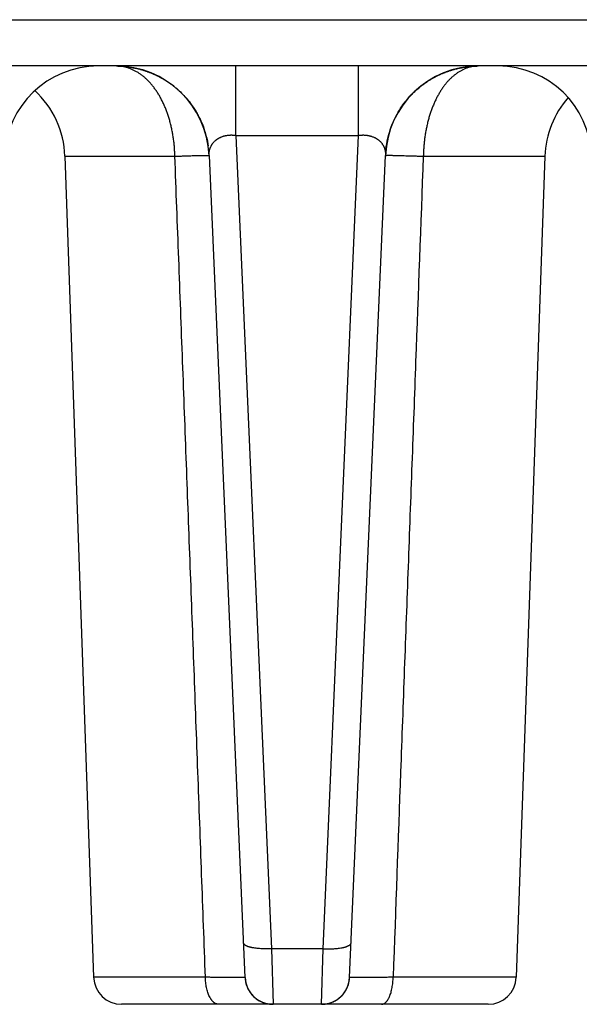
# Model space of a CAD drawing. Header units: inches. Extents: x 0 to 34, y 0 to 22.
# Tile 190 of 224: x 20.24 to 20.838, y 9.041 to 10.094. Entities that reach past the tile are written whole.
import ezdxf

# ---------------------------------------------------------------- set-up
doc = ezdxf.new("R2010")
doc.units = ezdxf.units.IN
doc.header["$LTSCALE"] = 1.87
doc.header["$MEASUREMENT"] = 0
doc.layers.get('0').update_dxf_attribs({"linetype": 'CONTINUOUS'})

msp = doc.modelspace()

# ---------------------------------------------------------------- linework, layer by layer
at = {"color": 7, "linetype": 'CONTINUOUS'}
for p, q in [((20.1186, 10.094), (20.9546, 10.094)), ((20.8527, 10.0445), (20.2204, 10.0445)), ((20.3432, 10.0445), (20.3436, 10.0445)), ((20.3436, 10.0445), (20.3441, 10.0445)), ((20.3441, 10.0445), (20.3446, 10.0444)), ((20.3446, 10.0444), (20.3451, 10.0444)), ((20.3451, 10.0444), (20.3457, 10.0444)), ((20.3465, 10.0444), (20.347, 10.0444)), ((20.347, 10.0444), (20.3474, 10.0443)), ((20.3474, 10.0443), (20.3479, 10.0443)), ((20.3479, 10.0443), (20.3483, 10.0443)), ((20.3483, 10.0443), (20.3488, 10.0443)), ((20.3488, 10.0443), (20.3493, 10.0442)), ((20.3493, 10.0442), (20.3498, 10.0442)), ((20.3498, 10.0442), (20.3502, 10.0442)), ((20.3502, 10.0442), (20.3507, 10.0441)), ((20.3507, 10.0441), (20.3513, 10.0441)), ((20.3513, 10.0441), (20.3518, 10.044)), ((20.3518, 10.044), (20.3523, 10.044)), ((20.3523, 10.044), (20.3528, 10.0439)), ((20.3528, 10.0439), (20.3534, 10.0439)), ((20.3534, 10.0439), (20.3539, 10.0438)), ((20.3547, 10.0437), (20.3553, 10.0436)), ((20.3553, 10.0436), (20.3559, 10.0435)), ((20.3559, 10.0435), (20.3565, 10.0435)), ((20.3565, 10.0435), (20.3571, 10.0434)), ((20.3571, 10.0434), (20.3577, 10.0433)), ((20.3577, 10.0433), (20.3583, 10.0432)), ((20.3583, 10.0432), (20.3589, 10.0431)), ((20.3589, 10.0431), (20.3595, 10.043)), ((20.3595, 10.043), (20.3602, 10.0429)), ((20.3602, 10.0429), (20.3608, 10.0427)), ((20.3608, 10.0427), (20.3615, 10.0426)), ((20.3615, 10.0426), (20.3622, 10.0425)), ((20.3622, 10.0425), (20.3629, 10.0423)), ((20.3629, 10.0423), (20.3636, 10.0422)), ((20.3636, 10.0422), (20.3643, 10.042)), ((20.3643, 10.042), (20.365, 10.0419)), ((20.365, 10.0419), (20.3658, 10.0417)), ((20.3658, 10.0417), (20.3665, 10.0415)), ((20.3665, 10.0415), (20.3673, 10.0413)), ((20.3673, 10.0413), (20.3681, 10.0411)), ((20.3681, 10.0411), (20.3688, 10.0409)), ((20.3688, 10.0409), (20.3696, 10.0407)), ((20.471, 9.9703), (20.471, 10.0445)), ((20.6021, 9.9703), (20.6021, 10.0445)), ((20.7136, 10.043), (20.7144, 10.0431)), ((20.7144, 10.0431), (20.7153, 10.0433)), ((20.7153, 10.0433), (20.7161, 10.0434)), ((20.7161, 10.0434), (20.7169, 10.0435)), ((20.7169, 10.0435), (20.7177, 10.0436)), ((20.7177, 10.0436), (20.7185, 10.0437)), ((20.7185, 10.0437), (20.7192, 10.0438)), ((20.7192, 10.0438), (20.7199, 10.0439)), ((20.7199, 10.0439), (20.7206, 10.044)), ((20.7206, 10.044), (20.7213, 10.044)), ((20.7213, 10.044), (20.722, 10.0441)), ((20.722, 10.0441), (20.7227, 10.0441)), ((20.7227, 10.0441), (20.7233, 10.0442)), ((20.7233, 10.0442), (20.7239, 10.0442)), ((20.7239, 10.0442), (20.7245, 10.0443)), ((20.7245, 10.0443), (20.7251, 10.0443)), ((20.7251, 10.0443), (20.7257, 10.0443)), ((20.7257, 10.0443), (20.7262, 10.0444)), ((20.7269, 10.0444), (20.7274, 10.0444)), ((20.7274, 10.0444), (20.728, 10.0444)), ((20.728, 10.0444), (20.7285, 10.0444)), ((20.7285, 10.0444), (20.729, 10.0445)), ((20.729, 10.0445), (20.7295, 10.0445)), ((20.7295, 10.0445), (20.73, 10.0445)), ((20.3971, 10.0281), (20.3978, 10.0277)), ((20.6762, 10.0282), (20.6763, 10.0283)), ((20.3978, 10.0277), (20.3978, 10.0277)), ((20.4081, 10.0198), (20.4086, 10.0194)), ((20.6745, 10.0271), (20.6754, 10.0277)), ((20.6745, 10.0271), (20.6745, 10.0271)), ((20.4173, 10.0107), (20.4186, 10.0092)), ((20.6528, 10.0071), (20.6536, 10.008)), ((20.6543, 10.0089), (20.6555, 10.0103)), ((20.6551, 10.0098), (20.6559, 10.0107)), ((20.6555, 10.0103), (20.6567, 10.0117)), ((20.471, 9.9703), (20.6021, 9.9703)), ((20.471, 9.9703), (20.509, 9.1)), ((20.5641, 9.1), (20.6021, 9.9703)), ((20.2881, 9.948), (20.4056, 9.948)), ((20.2881, 9.948), (20.3187, 9.0696)), ((20.4422, 9.9488), (20.4806, 9.0694)), ((20.5925, 9.0694), (20.6309, 9.9488)), ((20.6713, 9.948), (20.8013, 9.948)), ((20.8013, 9.948), (20.7707, 9.0696)), ((20.509, 9.1), (20.5106, 9.0407)), ((20.5641, 9.1), (20.509, 9.1)), ((20.5625, 9.0407), (20.5641, 9.1)), ((20.4383, 9.0696), (20.3187, 9.0696)), ((20.7707, 9.0696), (20.6391, 9.0696)), ((20.4806, 9.0694), (20.4807, 9.0687)), ((20.4807, 9.0687), (20.4807, 9.0681)), ((20.4807, 9.0681), (20.4809, 9.0668)), ((20.4809, 9.0668), (20.481, 9.0656)), ((20.5924, 9.0681), (20.5925, 9.0694)), ((20.7407, 9.0407), (20.3487, 9.0407)), ((20.5625, 9.0407), (20.5638, 9.0407)), ((20.5626, 9.0407), (20.5626, 9.0407))]:
    msp.add_line(p, q, dxfattribs=at)
for points in [[(20.3457, 10.0444), (20.3463, 10.0444), (20.3465, 10.0444)], [(20.3539, 10.0438), (20.3545, 10.0437), (20.3547, 10.0437)], [(20.3696, 10.0407), (20.3704, 10.0404), (20.3709, 10.0403)], [(20.3709, 10.0403), (20.3717, 10.0401), (20.3721, 10.0399), (20.3725, 10.0398), (20.373, 10.0397), (20.3734, 10.0395), (20.3738, 10.0394), (20.3743, 10.0392), (20.3747, 10.0391), (20.3752, 10.0389), (20.3756, 10.0388), (20.3761, 10.0386), (20.3765, 10.0384), (20.377, 10.0383), (20.3774, 10.0381), (20.3779, 10.0379), (20.3784, 10.0377), (20.3789, 10.0376), (20.3794, 10.0374), (20.3798, 10.0372), (20.3803, 10.037), (20.3808, 10.0368), (20.3813, 10.0366), (20.3818, 10.0363), (20.3824, 10.0361), (20.3829, 10.0359), (20.3834, 10.0356), (20.3839, 10.0354), (20.3845, 10.0352), (20.385, 10.0349), (20.3855, 10.0347), (20.3861, 10.0344), (20.3867, 10.0341), (20.3872, 10.0338), (20.3878, 10.0335), (20.3884, 10.0333), (20.3889, 10.0329), (20.3895, 10.0326), (20.3901, 10.0323), (20.3907, 10.032), (20.3913, 10.0316), (20.3919, 10.0313), (20.3926, 10.0309), (20.3932, 10.0306), (20.3938, 10.0302), (20.3945, 10.0298), (20.3951, 10.0294), (20.3958, 10.029), (20.3965, 10.0285), (20.3971, 10.0281)], [(20.6754, 10.0277), (20.6762, 10.0283), (20.677, 10.0288), (20.6778, 10.0292), (20.6785, 10.0297), (20.6793, 10.0302), (20.68, 10.0306), (20.6807, 10.031), (20.6815, 10.0315), (20.6822, 10.0319), (20.6829, 10.0322), (20.6836, 10.0326), (20.6842, 10.033), (20.6849, 10.0333), (20.6856, 10.0337), (20.6862, 10.034), (20.6869, 10.0343), (20.6875, 10.0346), (20.6882, 10.0349), (20.6888, 10.0352), (20.6894, 10.0355), (20.69, 10.0358), (20.6906, 10.036), (20.6912, 10.0363), (20.6918, 10.0366), (20.6924, 10.0368), (20.693, 10.037), (20.6935, 10.0373), (20.6941, 10.0375), (20.6947, 10.0377), (20.6952, 10.0379), (20.6958, 10.0381), (20.6963, 10.0383), (20.6969, 10.0385), (20.6974, 10.0387), (20.698, 10.0389), (20.6985, 10.0391), (20.699, 10.0393), (20.6996, 10.0395), (20.7001, 10.0396), (20.7006, 10.0398), (20.7011, 10.04), (20.7017, 10.0401), (20.7022, 10.0403), (20.7027, 10.0404), (20.7032, 10.0406), (20.7037, 10.0407), (20.7042, 10.0409), (20.7047, 10.041), (20.7052, 10.0411), (20.7057, 10.0413), (20.7062, 10.0414), (20.7067, 10.0415), (20.7072, 10.0416), (20.7076, 10.0417), (20.7081, 10.0419), (20.7086, 10.042), (20.7091, 10.0421), (20.7095, 10.0422), (20.71, 10.0423), (20.7105, 10.0424), (20.7109, 10.0425), (20.7114, 10.0426), (20.7118, 10.0427), (20.7123, 10.0427), (20.7127, 10.0428), (20.7131, 10.0429), (20.7136, 10.043)], [(20.7262, 10.0444), (20.7267, 10.0444), (20.7269, 10.0444)], [(20.3978, 10.0277), (20.3985, 10.0272), (20.3992, 10.0267), (20.3999, 10.0262), (20.4006, 10.0257), (20.4013, 10.0252), (20.402, 10.0247), (20.4027, 10.0242), (20.4035, 10.0236), (20.4042, 10.023), (20.4049, 10.0225), (20.4057, 10.0219), (20.4064, 10.0212), (20.4072, 10.0206), (20.408, 10.0199), (20.4088, 10.0192), (20.4096, 10.0185), (20.4105, 10.0177), (20.4114, 10.0168), (20.4125, 10.0157), (20.4136, 10.0146), (20.4148, 10.0134), (20.416, 10.0121), (20.4173, 10.0107)], [(20.4101, 10.018), (20.4102, 10.018), (20.4115, 10.0167), (20.4128, 10.0154), (20.4141, 10.0141), (20.4153, 10.0129), (20.4164, 10.0116), (20.4175, 10.0104)], [(20.6567, 10.0116), (20.6578, 10.0128), (20.6588, 10.0139), (20.6599, 10.015), (20.6609, 10.016), (20.662, 10.017), (20.663, 10.018), (20.664, 10.0189), (20.6649, 10.0197), (20.6659, 10.0205), (20.6668, 10.0213), (20.6677, 10.0221), (20.6686, 10.0228), (20.6695, 10.0235), (20.6704, 10.0242), (20.6713, 10.0248), (20.6721, 10.0255), (20.673, 10.0261), (20.6738, 10.0266), (20.6746, 10.0272)], [(20.6576, 10.0126), (20.6585, 10.0135), (20.6594, 10.0145), (20.6603, 10.0154), (20.6613, 10.0164), (20.6623, 10.0173), (20.6634, 10.0183), (20.6644, 10.0193), (20.6655, 10.0202), (20.6656, 10.0203)], [(20.4185, 10.0092), (20.4198, 10.0077), (20.4211, 10.0061), (20.4225, 10.0043), (20.4238, 10.0024), (20.4252, 10.0004), (20.4266, 9.9983), (20.4281, 9.996), (20.4295, 9.9934), (20.431, 9.9908), (20.4324, 9.9879), (20.4337, 9.9851), (20.435, 9.9822), (20.4361, 9.9793), (20.4371, 9.9763), (20.4381, 9.9733), (20.4389, 9.9703), (20.4397, 9.9673), (20.4404, 9.9642), (20.4409, 9.9611), (20.4413, 9.9591)], [(20.4196, 10.0079), (20.4206, 10.0067), (20.4215, 10.0055), (20.4224, 10.0043), (20.4233, 10.0032)], [(20.6313, 9.9543), (20.6313, 9.9549), (20.6317, 9.958), (20.6322, 9.9611), (20.6328, 9.9642), (20.6334, 9.9673), (20.6342, 9.9703), (20.635, 9.9733), (20.636, 9.9763), (20.637, 9.9793), (20.6382, 9.9822), (20.6394, 9.985), (20.6407, 9.9878), (20.642, 9.9904), (20.6433, 9.9928), (20.6446, 9.9951), (20.6458, 9.9972), (20.6471, 9.9992), (20.6484, 10.0011), (20.6496, 10.0029), (20.6509, 10.0046), (20.6521, 10.0061), (20.6532, 10.0076), (20.6544, 10.009)], [(20.4233, 10.0032), (20.4241, 10.002), (20.4249, 10.0009), (20.4256, 9.9998), (20.4263, 9.9988), (20.427, 9.9977), (20.4276, 9.9967), (20.4282, 9.9957), (20.4288, 9.9946), (20.4294, 9.9936), (20.43, 9.9926), (20.4305, 9.9916), (20.431, 9.9906), (20.4315, 9.9896), (20.432, 9.9887), (20.4325, 9.9877), (20.433, 9.9868), (20.4334, 9.9858), (20.4338, 9.9849), (20.4342, 9.984), (20.4346, 9.9831), (20.435, 9.9822), (20.4353, 9.9813), (20.4357, 9.9804), (20.436, 9.9796), (20.4361, 9.9792)], [(20.6468, 9.9987), (20.6469, 9.9989), (20.6474, 9.9997), (20.6479, 10.0004), (20.6485, 10.0012), (20.649, 10.002), (20.6496, 10.0028), (20.6502, 10.0037), (20.6508, 10.0045), (20.6515, 10.0054), (20.6521, 10.0062)], [(20.481, 9.0656), (20.4813, 9.0643), (20.4816, 9.0631), (20.4819, 9.0619), (20.4823, 9.0607), (20.4828, 9.0595), (20.4833, 9.0583), (20.4838, 9.0572), (20.4844, 9.056), (20.4851, 9.055), (20.4857, 9.0539), (20.4865, 9.0528), (20.4873, 9.0518), (20.4881, 9.0509), (20.4889, 9.0499), (20.4898, 9.049), (20.4908, 9.0482), (20.4917, 9.0474), (20.4927, 9.0466), (20.4938, 9.0458), (20.4948, 9.0452), (20.4959, 9.0445), (20.497, 9.0439), (20.4982, 9.0434), (20.4994, 9.0429), (20.5005, 9.0424), (20.5017, 9.042), (20.503, 9.0417), (20.5042, 9.0414), (20.5054, 9.0411), (20.5067, 9.0409), (20.508, 9.0408), (20.5092, 9.0407), (20.5106, 9.0407)], [(20.5625, 9.0407), (20.5639, 9.0407), (20.5652, 9.0408), (20.5664, 9.0409), (20.5677, 9.0411), (20.5689, 9.0414), (20.5702, 9.0417), (20.5714, 9.042), (20.5726, 9.0424), (20.5738, 9.0429), (20.5749, 9.0434), (20.5761, 9.0439), (20.5772, 9.0445), (20.5783, 9.0452), (20.5794, 9.0458), (20.5804, 9.0466), (20.5814, 9.0474), (20.5824, 9.0482), (20.5833, 9.049), (20.5842, 9.0499), (20.5851, 9.0509), (20.5859, 9.0518), (20.5867, 9.0528), (20.5874, 9.0539), (20.5881, 9.055), (20.5887, 9.056), (20.5893, 9.0572), (20.5899, 9.0583), (20.5904, 9.0595), (20.5908, 9.0607), (20.5912, 9.0619), (20.5915, 9.0631), (20.5918, 9.0643), (20.5921, 9.0656), (20.5923, 9.0668), (20.5924, 9.0681)]]:
    msp.add_lwpolyline(points, dxfattribs=at)
for centre, radius, start, end in [((20.3235, 9.9445), 0.1, 90, 178), ((20.3423, 9.9445), 0.1, 2.5, 89.9994), ((20.7308, 9.9445), 0.1, 90, 177.5), ((20.7513, 9.9445), 0.1, 2, 90), ((20.1881, 9.9445), 0.1, 2, 47.4128), ((20.9013, 9.9445), 0.1, 138.5686, 178), ((20.3487, 9.0707), 0.03, 182, 270), ((20.7407, 9.0707), 0.03, 270, 358), ((20.5106, 9.0707), 0.03, 182.5, 270), ((20.5625, 9.0707), 0.03, 269.9999, 357.4968)]:
    msp.add_arc(centre, radius, start, end, dxfattribs=at)
for points, knots in [([(20.4056, 9.948), (20.4056, 9.9495), (20.4055, 9.9527), (20.4052, 9.9567), (20.405, 9.9599), (20.4046, 9.963), (20.4041, 9.9669), (20.4034, 9.9715), (20.4027, 9.9753), (20.4021, 9.9784), (20.4014, 9.9813), (20.4004, 9.985), (20.3994, 9.9886), (20.3985, 9.9915), (20.3978, 9.9936), (20.397, 9.9956), (20.396, 9.9983), (20.3949, 10.001), (20.3938, 10.0036), (20.3926, 10.0061), (20.391, 10.0092), (20.3891, 10.0128), (20.3873, 10.0156), (20.3859, 10.0178), (20.3847, 10.0194), (20.3836, 10.021), (20.3824, 10.0225), (20.3813, 10.024), (20.3797, 10.0259), (20.378, 10.0277), (20.3763, 10.0294), (20.3746, 10.031), (20.3728, 10.0326), (20.371, 10.034), (20.3697, 10.0351), (20.3683, 10.0361), (20.3669, 10.037), (20.3655, 10.0379), (20.364, 10.0387), (20.3626, 10.0395), (20.3611, 10.0402), (20.3597, 10.0408), (20.3582, 10.0415), (20.3567, 10.042), (20.3547, 10.0427), (20.3521, 10.0434), (20.3491, 10.044), (20.346, 10.0443), (20.3439, 10.0444), (20.3429, 10.0445)], [0, 0, 0, 0, 0.037875, 0.075656, 0.094494, 0.113288, 0.150718, 0.187894, 0.224767, 0.243074, 0.261287, 0.297409, 0.33309, 0.350753, 0.368289, 0.385696, 0.40297, 0.4371, 0.453949, 0.470648, 0.50359, 0.535908, 0.567584, 0.58318, 0.598615, 0.613887, 0.628994, 0.643939, 0.658724, 0.687816, 0.702127, 0.716285, 0.744157, 0.757878, 0.771459, 0.78491, 0.798236, 0.811441, 0.824529, 0.837507, 0.850385, 0.86317, 0.875868, 0.888485, 0.901036, 0.925967, 0.950713, 0.975366, 1, 1, 1, 1]), ([(20.7303, 10.0445), (20.7298, 10.0445), (20.7288, 10.0444), (20.7273, 10.0443), (20.7259, 10.0442), (20.7244, 10.0439), (20.723, 10.0437), (20.7211, 10.0432), (20.7192, 10.0427), (20.7173, 10.042), (20.7154, 10.0413), (20.7135, 10.0404), (20.7117, 10.0395), (20.7103, 10.0387), (20.709, 10.0379), (20.7072, 10.0367), (20.7055, 10.0354), (20.7038, 10.034), (20.7021, 10.0326), (20.7004, 10.031), (20.6988, 10.0294), (20.6976, 10.0281), (20.6964, 10.0268), (20.6949, 10.0249), (20.6934, 10.023), (20.692, 10.021), (20.6905, 10.0189), (20.6892, 10.0167), (20.6879, 10.0145), (20.6869, 10.0128), (20.6859, 10.011), (20.685, 10.0092), (20.6841, 10.0074), (20.6833, 10.0055), (20.6825, 10.0036), (20.6814, 10.001), (20.6801, 9.9977), (20.6787, 9.9936), (20.6776, 9.9901), (20.6768, 9.9872), (20.6762, 9.985), (20.6757, 9.9828), (20.675, 9.9799), (20.6742, 9.9761), (20.6734, 9.9715), (20.6727, 9.9669), (20.6722, 9.9622), (20.6718, 9.9575), (20.6715, 9.9527), (20.6714, 9.9495), (20.6713, 9.948)], [0, 0, 0, 0, 0.011831, 0.023725, 0.035617, 0.047504, 0.059415, 0.071359, 0.095412, 0.107557, 0.119786, 0.144519, 0.157037, 0.16967, 0.182433, 0.195331, 0.22155, 0.234884, 0.248379, 0.275861, 0.289855, 0.304021, 0.318365, 0.33289, 0.362481, 0.377551, 0.392804, 0.423862, 0.439665, 0.455648, 0.47181, 0.488151, 0.504666, 0.521352, 0.538207, 0.555227, 0.589749, 0.624883, 0.660593, 0.678651, 0.696837, 0.715145, 0.733569, 0.770741, 0.808301, 0.846197, 0.884373, 0.922772, 0.961334, 1, 1, 1, 1]), ([(20.4422, 9.9488), (20.4422, 9.9492), (20.4422, 9.9498), (20.4422, 9.9508), (20.4423, 9.9518), (20.4424, 9.9528), (20.4426, 9.9538), (20.4428, 9.9548), (20.4431, 9.9558), (20.4434, 9.9568), (20.4438, 9.9577), (20.4442, 9.9585), (20.4445, 9.9591), (20.4448, 9.9598), (20.4452, 9.9604), (20.4456, 9.961), (20.4459, 9.9614), (20.4462, 9.9619), (20.4467, 9.9624), (20.4473, 9.9632), (20.4481, 9.964), (20.4489, 9.9647), (20.4495, 9.9652), (20.45, 9.9656), (20.4504, 9.9659), (20.4508, 9.9662), (20.4511, 9.9664), (20.4516, 9.9667), (20.4522, 9.967), (20.4527, 9.9674), (20.4533, 9.9677), (20.454, 9.968), (20.4548, 9.9684), (20.456, 9.9689), (20.4572, 9.9693), (20.458, 9.9696), (20.4585, 9.9697), (20.4589, 9.9698), (20.4593, 9.9699), (20.4597, 9.97), (20.4601, 9.9701), (20.4605, 9.9701), (20.4609, 9.9702), (20.4615, 9.9703), (20.4622, 9.9704), (20.463, 9.9705), (20.4639, 9.9706), (20.4648, 9.9706), (20.4656, 9.9707), (20.4665, 9.9707), (20.4674, 9.9706), (20.4682, 9.9706), (20.4688, 9.9706), (20.4692, 9.9705), (20.4697, 9.9705), (20.4701, 9.9705), (20.4705, 9.9704), (20.4708, 9.9704), (20.471, 9.9703)], [0, 0, 0, 0, 0.024468, 0.04883, 0.073098, 0.097346, 0.121699, 0.146183, 0.170815, 0.195618, 0.220616, 0.245846, 0.258562, 0.271347, 0.297182, 0.310281, 0.323528, 0.336933, 0.350498, 0.378121, 0.406445, 0.435531, 0.450384, 0.465457, 0.480762, 0.488506, 0.496312, 0.512123, 0.528218, 0.544605, 0.561287, 0.578271, 0.595561, 0.631078, 0.667885, 0.68678, 0.696351, 0.706003, 0.715735, 0.725545, 0.735433, 0.745393, 0.755426, 0.765529, 0.785938, 0.806605, 0.82751, 0.848629, 0.869936, 0.891402, 0.912995, 0.934683, 0.945552, 0.956433, 0.967323, 0.978216, 0.98911, 1, 1, 1, 1]), ([(20.6021, 9.9703), (20.6024, 9.9704), (20.6029, 9.9704), (20.6035, 9.9705), (20.6039, 9.9705), (20.6044, 9.9706), (20.605, 9.9706), (20.6057, 9.9706), (20.6066, 9.9707), (20.6075, 9.9707), (20.6084, 9.9706), (20.6095, 9.9706), (20.6107, 9.9704), (20.6118, 9.9703), (20.6125, 9.9702), (20.613, 9.9701), (20.6134, 9.97), (20.6138, 9.9699), (20.6143, 9.9698), (20.615, 9.9696), (20.616, 9.9693), (20.6171, 9.9689), (20.6183, 9.9684), (20.6192, 9.968), (20.6198, 9.9677), (20.6204, 9.9674), (20.621, 9.967), (20.6215, 9.9667), (20.622, 9.9664), (20.6224, 9.9662), (20.6227, 9.9659), (20.6231, 9.9656), (20.6236, 9.9652), (20.6243, 9.9647), (20.625, 9.964), (20.6258, 9.9632), (20.6265, 9.9623), (20.6272, 9.9614), (20.6277, 9.9607), (20.6281, 9.9601), (20.6284, 9.9596), (20.6286, 9.9591), (20.6289, 9.9587), (20.6291, 9.9582), (20.6294, 9.9576), (20.6297, 9.9568), (20.63, 9.9558), (20.6303, 9.9548), (20.6305, 9.9538), (20.6307, 9.9528), (20.6308, 9.9518), (20.6309, 9.9508), (20.6309, 9.9498), (20.6309, 9.9492), (20.6309, 9.9488)], [0, 0, 0, 0, 0.021784, 0.032677, 0.043566, 0.054448, 0.065317, 0.087005, 0.108598, 0.130064, 0.151372, 0.172491, 0.214058, 0.234467, 0.254601, 0.264561, 0.274448, 0.284259, 0.293992, 0.313214, 0.332111, 0.368918, 0.404436, 0.421726, 0.438709, 0.455392, 0.471779, 0.487876, 0.503689, 0.511495, 0.519238, 0.534541, 0.549613, 0.564465, 0.593549, 0.621874, 0.649499, 0.676473, 0.702828, 0.7158, 0.728662, 0.741443, 0.754155, 0.7668, 0.779382, 0.804375, 0.829175, 0.853806, 0.878291, 0.902649, 0.9269, 0.951167, 0.975529, 1, 1, 1, 1]), ([(20.4056, 9.948), (20.4063, 9.948), (20.4077, 9.948), (20.4097, 9.9481), (20.4117, 9.9482), (20.4136, 9.9482), (20.4155, 9.9483), (20.4179, 9.9484), (20.4208, 9.9485), (20.4241, 9.9486), (20.4271, 9.9487), (20.4299, 9.9488), (20.432, 9.9488), (20.4336, 9.9488), (20.4347, 9.9489), (20.4357, 9.9489), (20.4367, 9.9489), (20.4376, 9.9489), (20.4384, 9.9489), (20.4391, 9.9489), (20.4397, 9.9489), (20.4402, 9.9489), (20.4406, 9.9489), (20.4408, 9.9489), (20.4411, 9.9489), (20.4413, 9.9489), (20.4414, 9.9489), (20.4416, 9.9489), (20.4418, 9.9489), (20.4419, 9.9489), (20.4419, 9.9489), (20.442, 9.9489), (20.442, 9.9489), (20.4421, 9.9489), (20.4421, 9.9489), (20.4422, 9.9488), (20.4422, 9.9488), (20.4422, 9.9488), (20.4422, 9.9488), (20.4422, 9.9488), (20.4422, 9.9488), (20.4422, 9.9488), (20.4422, 9.9488), (20.4422, 9.9488), (20.4422, 9.9488), (20.4422, 9.9488)], [0, 0, 0, 0, 0.056617, 0.112027, 0.166178, 0.219016, 0.270491, 0.320551, 0.416239, 0.505707, 0.588608, 0.664621, 0.733451, 0.765088, 0.794831, 0.822651, 0.848523, 0.87242, 0.89432, 0.914201, 0.932045, 0.947835, 0.954956, 0.961557, 0.967638, 0.973197, 0.978233, 0.982746, 0.986735, 0.990199, 0.991733, 0.993136, 0.99441, 0.995556, 0.996575, 0.997463, 0.998214, 0.998825, 0.999294, 0.999478, 0.999629, 0.999749, 0.999841, 0.999918, 1, 1, 1, 1]), ([(20.4383, 9.0696), (20.437, 9.1062), (20.4349, 9.1611), (20.4323, 9.2343), (20.4302, 9.2892), (20.4282, 9.3441), (20.4262, 9.399), (20.4242, 9.4539), (20.4214, 9.5271), (20.4187, 9.6003), (20.416, 9.6735), (20.4132, 9.7467), (20.4098, 9.8382), (20.407, 9.9114), (20.4056, 9.948)], [0, 0, 0, 0, 0.124997, 0.187496, 0.249995, 0.312494, 0.374993, 0.437493, 0.499993, 0.624994, 0.687494, 0.749995, 0.874997, 1, 1, 1, 1]), ([(20.6309, 9.9488), (20.6309, 9.9488), (20.6309, 9.9488), (20.6309, 9.9488), (20.6309, 9.9488), (20.6309, 9.9488), (20.6309, 9.9488), (20.6309, 9.9489), (20.631, 9.9489), (20.631, 9.9489), (20.631, 9.9489), (20.6311, 9.9489), (20.6311, 9.9489), (20.6312, 9.9489), (20.6313, 9.9489), (20.6314, 9.9489), (20.6316, 9.9489), (20.6318, 9.9489), (20.632, 9.9489), (20.6322, 9.949), (20.6326, 9.949), (20.633, 9.949), (20.6337, 9.949), (20.6344, 9.949), (20.6352, 9.949), (20.6361, 9.949), (20.6371, 9.949), (20.6381, 9.9489), (20.6393, 9.9489), (20.6405, 9.9489), (20.6423, 9.9489), (20.6446, 9.9488), (20.6477, 9.9487), (20.6511, 9.9486), (20.6547, 9.9485), (20.6579, 9.9484), (20.6605, 9.9483), (20.6626, 9.9483), (20.6647, 9.9482), (20.6669, 9.9481), (20.6691, 9.948), (20.6706, 9.948), (20.6713, 9.948)], [0, 0, 0, 0, 0.000101, 0.000205, 0.000323, 0.000465, 0.000834, 0.001331, 0.001963, 0.002729, 0.003627, 0.004656, 0.005814, 0.007102, 0.010074, 0.013575, 0.017606, 0.022164, 0.02725, 0.032863, 0.039001, 0.052848, 0.068777, 0.086771, 0.106813, 0.12888, 0.152948, 0.178993, 0.206986, 0.236896, 0.268692, 0.337801, 0.414012, 0.496997, 0.586396, 0.681821, 0.731665, 0.782859, 0.835347, 0.889072, 0.943976, 1, 1, 1, 1]), ([(20.6713, 9.948), (20.6686, 9.8748), (20.6645, 9.765), (20.6591, 9.6186), (20.6551, 9.5088), (20.651, 9.399), (20.6457, 9.2526), (20.6417, 9.1428), (20.6391, 9.0696)], [0, 0, 0, 0, 0.250005, 0.375007, 0.500007, 0.625007, 0.750006, 1, 1, 1, 1]), ([(20.509, 9.1), (20.508, 9.0999), (20.5061, 9.0999), (20.5032, 9.0999), (20.5004, 9.0999), (20.4976, 9.1001), (20.495, 9.1003), (20.4925, 9.1006), (20.4905, 9.1009), (20.489, 9.1011), (20.4879, 9.1013), (20.4869, 9.1016), (20.486, 9.1018), (20.4851, 9.1021), (20.4842, 9.1023), (20.4834, 9.1026), (20.4827, 9.1029), (20.482, 9.1032), (20.4814, 9.1036), (20.4809, 9.1039), (20.4804, 9.1042), (20.48, 9.1046), (20.4797, 9.1049), (20.4794, 9.1053), (20.4792, 9.1057), (20.4791, 9.106), (20.479, 9.1063), (20.479, 9.1064)], [0, 0, 0, 0, 0.09134, 0.181778, 0.270516, 0.356774, 0.439803, 0.518894, 0.593386, 0.628719, 0.662684, 0.695217, 0.726262, 0.755769, 0.783693, 0.810002, 0.834671, 0.857688, 0.879056, 0.898795, 0.916951, 0.933597, 0.948845, 0.962857, 0.975852, 0.988118, 1, 1, 1, 1]), ([(20.5641, 9.1), (20.5651, 9.0999), (20.567, 9.0999), (20.5699, 9.0999), (20.5728, 9.0999), (20.5755, 9.1001), (20.5781, 9.1003), (20.5806, 9.1006), (20.5826, 9.1009), (20.5841, 9.1011), (20.5852, 9.1013), (20.5862, 9.1016), (20.5872, 9.1018), (20.5881, 9.1021), (20.5889, 9.1023), (20.5897, 9.1026), (20.5904, 9.1029), (20.5911, 9.1032), (20.5917, 9.1036), (20.5923, 9.1039), (20.5927, 9.1042), (20.5931, 9.1046), (20.5935, 9.1049), (20.5937, 9.1053), (20.5939, 9.1057), (20.5941, 9.106), (20.5941, 9.1063), (20.5941, 9.1064)], [0, 0, 0, 0, 0.09134, 0.181778, 0.270515, 0.356773, 0.439803, 0.518894, 0.593386, 0.628719, 0.662684, 0.695217, 0.726262, 0.755768, 0.783693, 0.810002, 0.834671, 0.857688, 0.879056, 0.898795, 0.916951, 0.933597, 0.948845, 0.962856, 0.975852, 0.988118, 1, 1, 1, 1]), ([(20.4524, 9.0407), (20.4522, 9.0407), (20.4517, 9.0407), (20.4511, 9.0408), (20.4504, 9.041), (20.4497, 9.0412), (20.4491, 9.0415), (20.4484, 9.0419), (20.4478, 9.0423), (20.4471, 9.0428), (20.4465, 9.0434), (20.4459, 9.0441), (20.4453, 9.0448), (20.4447, 9.0455), (20.4442, 9.0463), (20.4436, 9.0472), (20.4431, 9.0481), (20.4424, 9.0494), (20.4416, 9.0512), (20.4408, 9.0535), (20.4401, 9.0559), (20.4395, 9.0585), (20.439, 9.0612), (20.4386, 9.0639), (20.4384, 9.0668), (20.4383, 9.0687), (20.4383, 9.0696)], [0, 0, 0, 0, 0.019535, 0.039227, 0.059228, 0.079679, 0.100709, 0.122433, 0.144946, 0.16833, 0.192648, 0.217949, 0.244269, 0.271629, 0.30004, 0.329502, 0.360007, 0.391538, 0.45756, 0.52731, 0.600431, 0.676495, 0.755023, 0.835491, 0.917342, 1, 1, 1, 1]), ([(20.4806, 9.0694), (20.4806, 9.0694), (20.4806, 9.0694), (20.4806, 9.0694), (20.4806, 9.0693), (20.4806, 9.0693), (20.4806, 9.0693), (20.4806, 9.0693), (20.4805, 9.0693), (20.4805, 9.0693), (20.4803, 9.0693), (20.4802, 9.0693), (20.4801, 9.0693), (20.4799, 9.0693), (20.4797, 9.0693), (20.4795, 9.0693), (20.4793, 9.0693), (20.4789, 9.0693), (20.4784, 9.0693), (20.4777, 9.0693), (20.4769, 9.0693), (20.4761, 9.0693), (20.4752, 9.0693), (20.4741, 9.0693), (20.473, 9.0693), (20.4718, 9.0693), (20.4706, 9.0693), (20.4687, 9.0693), (20.4662, 9.0693), (20.463, 9.0693), (20.4595, 9.0694), (20.4557, 9.0694), (20.4517, 9.0695), (20.4474, 9.0695), (20.4437, 9.0695), (20.4406, 9.0696), (20.4391, 9.0696), (20.4383, 9.0696)], [0, 0, 0, 0, 0.000115, 0.00021, 0.000335, 0.000491, 0.00068, 0.001157, 0.002507, 0.004391, 0.00681, 0.009766, 0.013256, 0.017282, 0.02184, 0.026932, 0.032554, 0.038706, 0.052591, 0.068572, 0.086631, 0.106748, 0.128899, 0.153059, 0.1792, 0.207293, 0.237306, 0.269203, 0.338504, 0.41488, 0.497978, 0.587418, 0.682789, 0.783655, 0.889553, 0.944239, 1, 1, 1, 1]), ([(20.6391, 9.0696), (20.6382, 9.0696), (20.6365, 9.0696), (20.6332, 9.0695), (20.6292, 9.0695), (20.6245, 9.0694), (20.6201, 9.0694), (20.6159, 9.0694), (20.612, 9.0693), (20.6085, 9.0693), (20.6057, 9.0693), (20.6037, 9.0693), (20.6023, 9.0693), (20.6009, 9.0692), (20.5997, 9.0692), (20.5986, 9.0692), (20.5975, 9.0692), (20.5966, 9.0692), (20.5957, 9.0693), (20.595, 9.0693), (20.5944, 9.0693), (20.594, 9.0693), (20.5938, 9.0693), (20.5935, 9.0693), (20.5933, 9.0693), (20.5931, 9.0693), (20.593, 9.0693), (20.5928, 9.0693), (20.5927, 9.0693), (20.5926, 9.0693), (20.5926, 9.0693), (20.5926, 9.0693), (20.5925, 9.0693), (20.5925, 9.0693), (20.5925, 9.0693), (20.5925, 9.0693), (20.5925, 9.0694), (20.5925, 9.0694), (20.5925, 9.0694)], [0, 0, 0, 0, 0.055099, 0.10922, 0.214258, 0.314578, 0.409671, 0.499052, 0.582264, 0.658885, 0.728521, 0.760608, 0.790818, 0.819114, 0.845459, 0.869819, 0.892164, 0.912466, 0.930698, 0.946838, 0.960865, 0.967081, 0.972762, 0.977908, 0.982515, 0.986584, 0.990113, 0.993101, 0.995548, 0.996568, 0.997453, 0.998204, 0.99882, 0.999302, 0.999653, 0.999781, 0.999878, 1, 1, 1, 1]), ([(20.6265, 9.0407), (20.6267, 9.0407), (20.6271, 9.0407), (20.6278, 9.0408), (20.6284, 9.041), (20.6289, 9.0412), (20.6295, 9.0415), (20.6301, 9.0419), (20.6307, 9.0423), (20.6313, 9.0429), (20.6318, 9.0434), (20.6323, 9.0441), (20.6329, 9.0448), (20.6334, 9.0455), (20.6339, 9.0463), (20.6344, 9.0472), (20.6348, 9.0481), (20.6353, 9.0491), (20.6357, 9.0501), (20.6362, 9.0516), (20.6368, 9.0535), (20.6375, 9.0559), (20.638, 9.0585), (20.6384, 9.0612), (20.6388, 9.0639), (20.639, 9.0668), (20.6391, 9.0687), (20.6391, 9.0696)], [0, 0, 0, 0, 0.017827, 0.035847, 0.054244, 0.073188, 0.092831, 0.113302, 0.134709, 0.157139, 0.180657, 0.20531, 0.231132, 0.25814, 0.286338, 0.315722, 0.346276, 0.377977, 0.410792, 0.444684, 0.51551, 0.590053, 0.667829, 0.748305, 0.830903, 0.915011, 1, 1, 1, 1])]:
    msp.add_open_spline(points, degree=3, knots=knots, dxfattribs=at)

doc.saveas('drawing.dxf')
